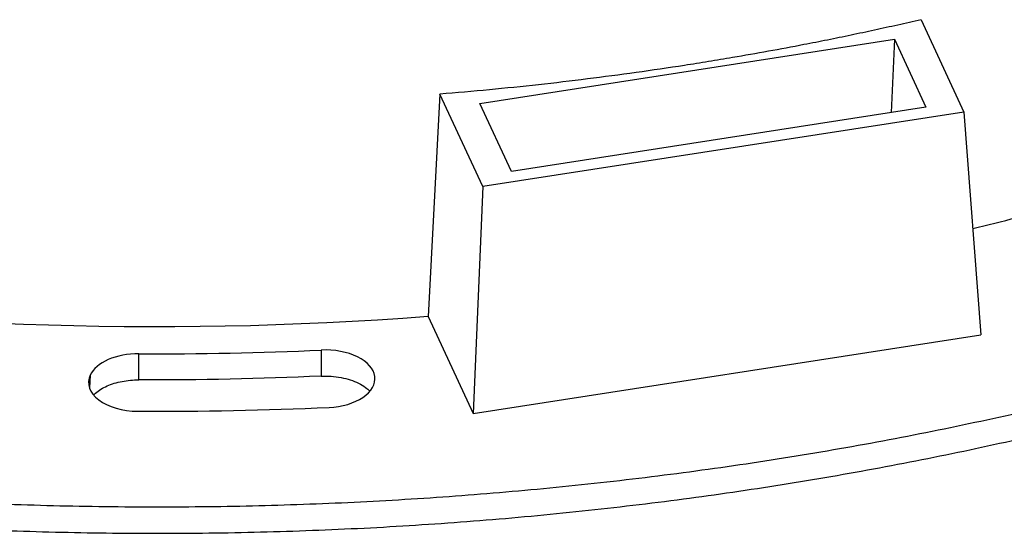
# Model space of a CAD drawing. Header units: millimetres. Extents: x 224 to 956, y 38 to 794.
# Tile 114 of 130: x 872 to 901, y 609 to 624. Entities that reach past the tile are written whole.
import ezdxf

# ---------------------------------------------------------------- set-up
doc = ezdxf.new("R2010")
doc.units = ezdxf.units.MM

msp = doc.modelspace()

# ---------------------------------------------------------------- linework, layer by layer
at = {"color": 179, "linetype": 'Continuous', "lineweight": 25}
for p, q in [((898.97, 624.31), (900.261, 621.527)), ((885.686, 621.791), (898.166, 623.721)), ((898.166, 623.721), (898.07, 621.511)), ((898.166, 623.721), (899.116, 621.673)), ((884.481, 622.068), (884.122, 615.374)), ((885.772, 619.286), (884.481, 622.068)), ((886.637, 619.742), (885.686, 621.791)), ((899.116, 621.673), (886.637, 619.742)), ((900.261, 621.527), (885.772, 619.286)), ((900.261, 621.527), (900.775, 614.824)), ((885.772, 619.286), (885.476, 612.457)), ((884.122, 615.374), (885.476, 612.457)), ((885.476, 612.457), (900.775, 614.824)), ((875.411, 613.467), (875.411, 614.253)), ((880.903, 614.364), (880.899, 613.578))]:
    msp.add_line(p, q, dxfattribs=at)
at = {"color": 8, "linetype": 'Continuous', "lineweight": 25}
msp.add_line((873.949, 613.612), (873.925, 613.228), dxfattribs=at)
at = {"color": 179, "linetype": 'Continuous', "lineweight": 25}
for points, knots in [([(898.97, 624.31), (898.737, 624.256), (898.271, 624.148), (897.569, 623.993), (896.863, 623.843), (896.155, 623.697), (894.97, 623.464), (893.774, 623.247), (892.57, 623.047), (891.603, 622.893), (890.388, 622.715), (888.922, 622.521), (887.449, 622.348), (885.969, 622.195), (884.977, 622.111), (884.481, 622.068)], [0, 0, 0, 0, 0.050046, 0.100061, 0.150054, 0.200032, 0.250002, 0.399944, 0.449959, 0.500005, 0.600064, 0.700033, 0.799972, 0.899941, 1, 1, 1, 1]), ([(922.853, 619.858), (922.424, 619.639), (921.218, 619.02), (919.135, 618.069), (916.617, 617.002), (914.032, 616.009), (911.391, 615.087), (908.7, 614.237), (905.948, 613.455), (903.122, 612.738), (900.228, 612.088), (897.27, 611.509), (894.271, 611.006), (891.236, 610.58), (888.19, 610.233), (885.139, 609.965), (882.089, 609.774), (879.027, 609.659), (875.942, 609.621), (872.838, 609.66), (869.721, 609.779), (866.616, 609.977), (863.53, 610.253), (860.486, 610.606), (857.489, 611.032), (854.545, 611.529), (851.64, 612.1), (848.764, 612.746), (845.922, 613.468), (843.122, 614.266), (840.385, 615.135), (837.716, 616.072), (835.137, 617.07), (832.651, 618.126), (830.262, 619.237), (827.952, 620.402), (826.488, 621.226), (825.756, 621.639)], [0, 0, 0, 0, 0.0160581, 0.0452428, 0.0744275, 0.1036122, 0.1322758, 0.1609394, 0.189603, 0.2182666, 0.2474513, 0.2766359, 0.3058206, 0.3350053, 0.36419, 0.3928536, 0.4215172, 0.4501808, 0.4788444, 0.5080291, 0.5372138, 0.5663984, 0.5955831, 0.6247678, 0.6534314, 0.682095, 0.7107586, 0.7394222, 0.7686069, 0.7977916, 0.8269762, 0.8561609, 0.8853456, 0.9140092, 0.9426728, 0.9713364, 1, 1, 1, 1]), ([(900.53, 618.02), (900.972, 618.13), (902.227, 618.441), (904.243, 619.02), (906.576, 619.751), (908.854, 620.538), (910.32, 621.109), (911.054, 621.395)], [0, 0, 0, 0, 0.119706, 0.339779, 0.559853, 0.779926, 1, 1, 1, 1]), ([(825.793, 620.843), (826.538, 620.424), (828.027, 619.586), (830.381, 618.402), (832.815, 617.274), (835.335, 616.211), (837.917, 615.218), (840.556, 614.297), (843.245, 613.447), (845.995, 612.666), (848.819, 611.949), (851.71, 611.3), (854.667, 610.722), (857.664, 610.219), (860.696, 609.793), (863.74, 609.446), (866.789, 609.178), (869.837, 608.987), (872.896, 608.873), (875.979, 608.834), (879.081, 608.874), (882.195, 608.993), (885.298, 609.19), (888.382, 609.467), (891.424, 609.819), (894.419, 610.245), (897.361, 610.742), (900.263, 611.312), (903.137, 611.957), (905.976, 612.679), (908.775, 613.477), (911.51, 614.345), (914.176, 615.281), (916.754, 616.278), (919.236, 617.335), (921.378, 618.32), (922.658, 618.979), (923.176, 619.245)], [0, 0, 0, 0, 0.0290554, 0.0581108, 0.0871662, 0.1162216, 0.145277, 0.1738136, 0.2023502, 0.2308869, 0.2594235, 0.2884789, 0.3175343, 0.3465897, 0.3756451, 0.4047005, 0.4332371, 0.4617737, 0.4903104, 0.518847, 0.5479024, 0.5769578, 0.6060132, 0.6350686, 0.664124, 0.6926606, 0.7211973, 0.7497339, 0.7782705, 0.8073259, 0.8363813, 0.8654367, 0.8944921, 0.9235475, 0.9520841, 0.9806207, 1, 1, 1, 1]), ([(875.411, 614.253), (875.078, 614.255), (874.754, 614.193), (874.225, 613.961), (874.035, 613.797), (873.949, 613.612)], [0, 0, 0, 0, 0.5, 0.5, 1, 1, 1, 1]), ([(881.139, 612.638), (881.535, 612.656), (881.903, 612.764), (882.42, 613.113), (882.548, 613.34), (882.485, 613.798), (882.298, 614.01), (881.693, 614.308), (881.3, 614.382), (880.903, 614.364)], [0, 0, 0, 0, 0.25, 0.25, 0.5, 0.5, 0.75, 0.75, 1, 1, 1, 1]), ([(873.949, 613.612), (873.829, 613.353), (873.923, 613.076), (874.484, 612.65), (874.921, 612.524), (875.385, 612.522)], [0, 0, 0, 0, 0.5, 0.5, 1, 1, 1, 1]), ([(880.899, 613.578), (881.001, 613.579), (881.205, 613.582), (881.504, 613.542), (881.785, 613.471), (882.035, 613.37), (882.235, 613.254), (882.326, 613.164), (882.366, 613.126)], [0, 0, 0, 0, 0.173392, 0.346785, 0.52018, 0.693572, 0.866966, 1, 1, 1, 1]), ([(874.051, 613.011), (874.07, 613.031), (874.128, 613.095), (874.264, 613.188), (874.453, 613.288), (874.67, 613.367), (874.906, 613.425), (875.155, 613.461), (875.326, 613.465), (875.411, 613.467)], [0, 0, 0, 0, 0.071256, 0.226047, 0.380838, 0.535629, 0.690419, 0.845211, 1, 1, 1, 1])]:
    msp.add_open_spline(points, degree=3, knots=knots, dxfattribs=at)
for points in [[(884.122, 615.374), (867.845, 614.118), (851.372, 616.666), (838.364, 622.452)], [(875.411, 614.253), (877.246, 614.244), (879.074, 614.281), (880.903, 614.364)], [(880.899, 613.578), (879.071, 613.495), (877.245, 613.458), (875.411, 613.467)], [(875.385, 612.522), (877.307, 612.512), (879.222, 612.55), (881.139, 612.638)]]:
    msp.add_open_spline(points, degree=3, dxfattribs=at)

doc.saveas('drawing.dxf')
